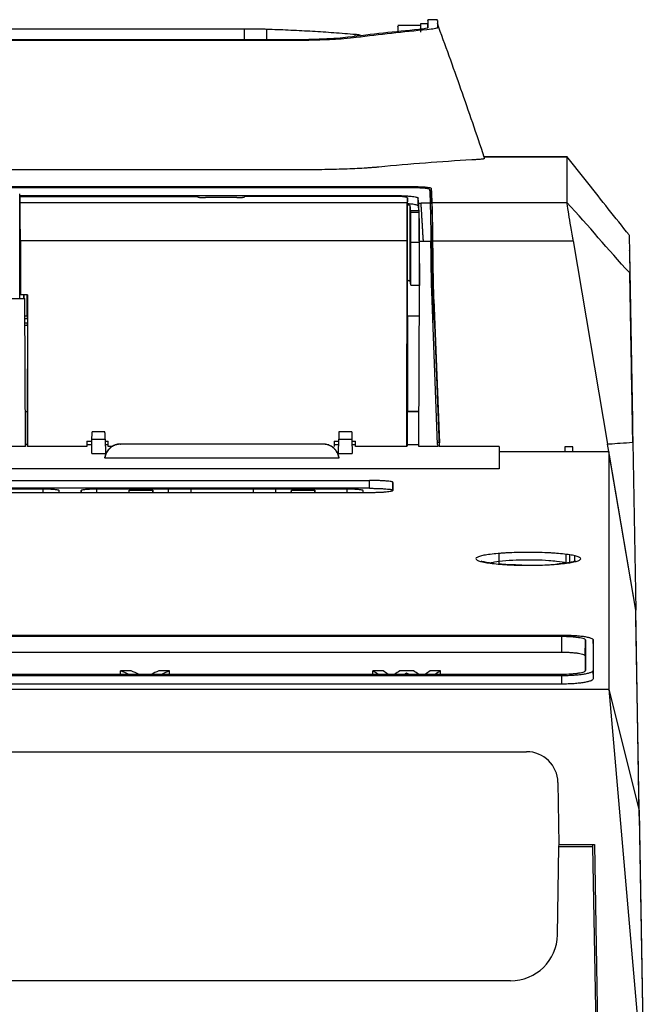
# Model space of a CAD drawing. Header units: millimetres. Extents: x 82 to 1002, y -172 to 1064.
# Tile 24 of 159: x 663 to 703, y 138 to 200. Entities that reach past the tile are written whole.
import ezdxf

# ---------------------------------------------------------------- set-up
doc = ezdxf.new("R2010")
doc.units = ezdxf.units.MM

msp = doc.modelspace()

# ---------------------------------------------------------------- linework, layer by layer
at = {"color": 7, "linetype": 'Continuous', "lineweight": 25}
for p, q in [((688.573, 200.144), (688.572, 200.038)), ((689.045, 200.143), (688.573, 200.143)), ((689.05, 200.417), (689.044, 200.117)), ((689.649, 200.416), (689.049, 200.416)), ((654.125, 199.835), (677.322, 199.835)), ((677.322, 199.128), (677.322, 199.835)), ((678.754, 199.128), (678.754, 199.819)), ((684.388, 199.345), (684.388, 199.491)), ((687.124, 199.833), (687.121, 199.657)), ((688.573, 200.044), (687.124, 200.044)), ((680.175, 199.128), (651.224, 199.128)), ((684.724, 199.427), (684.724, 199.427)), ((684.724, 199.385), (684.724, 199.427)), ((697.92, 191.665), (692.649, 191.665)), ((692.649, 191.66), (697.92, 191.66)), ((692.649, 191.626), (692.649, 191.541)), ((697.92, 191.66), (697.92, 191.636)), ((680.721, 190.819), (650.675, 190.819)), ((688.148, 189.67), (608.668, 189.67)), ((608.678, 189.755), (688.16, 189.755)), ((689.244, 189.584), (689.243, 189.333)), ((689.248, 189.326), (689.248, 189.578)), ((662.978, 189.18), (662.968, 189.294)), ((662.968, 182.617), (662.968, 189.294)), ((662.978, 189.18), (686.919, 189.18)), ((662.982, 189.127), (662.982, 188.624)), ((662.982, 189.127), (674.34, 189.127)), ((676.838, 189.047), (674.843, 189.047)), ((686.841, 189.127), (677.34, 189.127)), ((687.741, 183.11), (687.741, 189.031)), ((688.419, 188.519), (688.419, 189.022)), ((689.157, 189.142), (689.257, 189.142)), ((689.257, 188.645), (689.257, 189.142)), ((662.982, 188.677), (662.978, 188.677)), ((662.982, 188.624), (662.978, 188.677)), ((662.982, 188.624), (662.982, 182.872)), ((687.728, 188.715), (662.999, 188.715)), ((687.902, 183.721), (687.917, 188.519)), ((688.464, 188.107), (687.944, 188.107)), ((688.459, 188.704), (688.606, 188.704)), ((689.19, 188.704), (688.606, 188.704)), ((689.301, 188.731), (697.92, 188.731)), ((689.301, 188.731), (689.301, 188.731)), ((689.301, 188.731), (689.301, 188.694)), ((689.304, 188.607), (689.304, 188.556)), ((663.01, 186.284), (663.013, 182.847)), ((687.717, 186.284), (663.01, 186.284)), ((687.707, 173.149), (687.717, 186.284)), ((688.495, 186.273), (688.502, 183.44)), ((688.495, 186.273), (688.758, 186.273)), ((688.758, 186.273), (689.238, 186.273)), ((689.338, 186.273), (689.345, 186.273)), ((689.348, 186.314), (689.348, 185.922)), ((689.349, 186.286), (698.333, 186.286)), ((698.333, 186.286), (700.525, 173.306)), ((687.949, 183.465), (687.953, 186.182)), ((688.488, 186.182), (687.953, 186.182)), ((688.488, 186.182), (688.495, 183.465)), ((689.315, 182.459), (689.298, 185.999)), ((701.919, 185.653), (701.918, 185.671)), ((701.92, 185.554), (702.108, 174.812)), ((687.949, 183.465), (687.902, 183.721)), ((687.732, 183.085), (687.741, 183.11)), ((687.732, 181.689), (687.732, 183.085)), ((687.949, 183.465), (688.495, 183.465)), ((688.472, 173.142), (688.505, 183.44)), ((688.503, 183.44), (688.495, 183.465)), ((689.39, 183.171), (689.395, 183.058)), ((689.786, 173.142), (689.401, 183.182)), ((689.401, 183.182), (689.401, 182.534)), ((663.302, 182.587), (649.794, 182.587)), ((662.982, 182.612), (662.968, 182.617)), ((662.982, 182.872), (663.013, 182.847)), ((662.982, 182.612), (662.982, 182.872)), ((662.982, 182.612), (663.227, 182.612)), ((663.463, 182.847), (663.013, 182.847)), ((663.226, 182.847), (663.227, 182.598)), ((663.227, 182.612), (663.226, 182.847)), ((663.227, 182.598), (663.227, 182.612)), ((663.227, 182.598), (663.275, 182.598)), ((663.275, 182.598), (663.303, 182.587)), ((663.335, 173.142), (663.303, 182.587)), ((663.449, 181.492), (663.449, 182.847)), ((663.463, 182.847), (663.47, 173.149)), ((689.667, 173.284), (689.292, 183.057)), ((689.415, 182.534), (689.401, 182.534)), ((689.415, 182.534), (689.776, 173.377)), ((689.415, 182.534), (689.766, 173.377)), ((663.307, 181.492), (663.449, 181.492)), ((663.449, 181.492), (663.458, 181.486)), ((663.458, 181.335), (663.458, 181.035)), ((687.745, 181.621), (687.732, 181.689)), ((687.732, 181.499), (687.732, 175.379)), ((687.732, 181.499), (688.499, 181.499)), ((687.745, 181.499), (687.745, 181.621)), ((663.457, 180.886), (663.309, 180.886)), ((663.457, 180.886), (663.456, 175.368)), ((663.457, 180.886), (663.457, 180.886)), ((663.456, 175.368), (663.328, 175.368)), ((663.458, 175.367), (663.328, 175.367)), ((663.458, 175.367), (663.456, 175.368)), ((663.462, 173.286), (663.458, 175.367)), ((687.718, 175.368), (687.714, 173.271)), ((687.732, 175.379), (687.718, 175.368)), ((688.479, 175.368), (687.718, 175.368)), ((688.479, 175.379), (687.732, 175.379)), ((702.108, 174.812), (702.116, 174.369)), ((668.416, 174.075), (667.592, 174.075)), ((684.178, 174.075), (683.354, 174.075)), ((663.335, 173.142), (621.026, 173.142)), ((663.335, 173.286), (663.462, 173.286)), ((667.267, 173.149), (663.47, 173.149)), ((667.267, 173.477), (667.581, 173.477)), ((667.267, 173.477), (667.267, 173.149)), ((667.267, 173.477), (667.267, 173.284)), ((667.267, 173.284), (667.267, 173.149)), ((667.267, 173.284), (667.578, 173.283)), ((667.568, 172.703), (667.584, 173.612)), ((667.584, 173.612), (668.424, 173.612)), ((668.424, 173.612), (668.44, 172.703)), ((668.426, 173.477), (668.626, 173.477)), ((668.43, 173.283), (668.625, 173.283)), ((668.625, 173.149), (668.626, 173.477)), ((668.625, 173.283), (668.625, 173.477)), ((668.625, 173.149), (668.625, 173.283)), ((668.897, 173.149), (668.625, 173.149)), ((669.393, 173.3), (669.402, 173.294)), ((682.376, 173.3), (669.393, 173.3)), ((669.402, 173.291), (669.402, 173.294)), ((682.367, 173.291), (669.402, 173.291)), ((682.376, 173.3), (682.367, 173.294)), ((682.367, 173.291), (682.367, 173.294)), ((683.055, 173.477), (683.344, 173.477)), ((683.055, 173.477), (683.056, 173.149)), ((683.055, 173.477), (683.056, 173.274)), ((683.056, 173.274), (683.056, 173.149)), ((683.056, 173.274), (683.34, 173.274)), ((683.33, 172.703), (683.346, 173.612)), ((683.346, 173.612), (684.187, 173.612)), ((684.187, 173.612), (684.202, 172.703)), ((684.189, 173.477), (684.414, 173.477)), ((684.192, 173.273), (684.413, 173.273)), ((684.413, 173.149), (684.414, 173.477)), ((684.413, 173.273), (684.414, 173.477)), ((684.413, 173.149), (684.413, 173.273)), ((687.707, 173.149), (684.413, 173.149)), ((687.714, 173.271), (688.473, 173.27)), ((689.673, 173.142), (688.472, 173.142)), ((689.766, 173.377), (689.662, 173.411)), ((689.667, 173.284), (689.673, 173.142)), ((689.766, 173.377), (689.776, 173.377)), ((693.603, 173.142), (689.786, 173.142)), ((693.603, 173.142), (693.603, 171.718)), ((698.309, 173.128), (697.783, 173.128)), ((700.646, 172.59), (700.526, 173.306)), ((702.132, 173.419), (702.32, 162.686)), ((667.568, 172.703), (668.44, 172.703)), ((683.36, 172.395), (668.409, 172.395)), ((683.33, 172.703), (684.202, 172.703)), ((697.684, 172.814), (693.603, 172.814)), ((697.684, 172.814), (697.684, 172.812)), ((700.608, 172.812), (697.684, 172.812)), ((702.319, 162.684), (700.608, 172.812)), ((702.32, 162.686), (700.646, 172.59)), ((693.603, 171.718), (620.52, 171.718)), ((623.809, 170.978), (685.309, 170.978)), ((685.309, 170.476), (685.309, 170.978)), ((686.801, 170.353), (686.809, 170.855)), ((685.309, 170.476), (623.809, 170.476)), ((623.809, 170.213), (685.309, 170.213)), ((665.485, 170.213), (665.485, 170.333)), ((669.965, 170.213), (669.967, 170.353)), ((669.967, 170.213), (669.967, 170.353)), ((669.967, 170.353), (671.467, 170.353)), ((671.467, 170.353), (671.467, 170.213)), ((671.47, 170.213), (671.467, 170.353)), ((672.468, 170.213), (672.468, 170.417)), ((677.895, 170.415), (673.895, 170.415)), ((673.895, 170.415), (673.895, 170.213)), ((677.895, 170.213), (677.895, 170.415)), ((679.322, 170.213), (679.322, 170.417)), ((680.32, 170.213), (680.322, 170.353)), ((680.322, 170.213), (680.322, 170.353)), ((680.322, 170.353), (681.822, 170.353)), ((681.822, 170.353), (681.822, 170.213)), ((681.824, 170.213), (681.822, 170.353)), ((684.903, 170.213), (684.903, 170.333)), ((693.603, 165.63), (693.603, 166.31)), ((697.85, 166.253), (697.85, 165.696)), ((698.081, 166.221), (698.081, 165.73)), ((698.408, 166.144), (698.408, 165.835)), ((702.549, 149.527), (702.32, 162.686)), ((543.809, 161.1), (697.608, 161.1)), ((543.809, 161.022), (697.608, 161.022)), ((697.608, 160.007), (697.608, 161.022)), ((699.091, 159.774), (699.108, 160.786)), ((699.617, 160.278), (699.608, 160.79)), ((699.617, 160.28), (699.608, 160.786)), ((543.809, 160.007), (697.608, 160.007)), ((699.091, 159.774), (699.091, 158.816)), ((697.608, 158.581), (543.809, 158.581)), ((670.096, 158.814), (669.418, 158.814)), ((669.418, 158.581), (669.418, 158.814)), ((672.543, 158.814), (671.861, 158.814)), ((672.543, 158.581), (672.543, 158.814)), ((686.184, 158.814), (685.526, 158.814)), ((685.526, 158.581), (685.526, 158.814)), ((688.128, 158.814), (687.252, 158.814)), ((687.687, 158.581), (687.687, 158.674)), ((689.849, 158.814), (689.19, 158.814)), ((689.849, 158.581), (689.849, 158.814)), ((699.617, 158.327), (699.608, 158.833)), ((697.608, 158.496), (543.809, 158.496)), ((543.809, 157.987), (697.608, 157.987)), ((697.608, 157.987), (697.608, 158.496)), ((540.809, 157.648), (700.608, 157.648)), ((700.608, 157.648), (702.851, 131.747)), ((700.608, 157.648), (702.542, 149.869)), ((546.067, 153.648), (695.35, 153.648)), ((697.35, 151.682), (697.419, 147.721)), ((702.542, 149.869), (702.858, 131.756)), ((702.549, 149.527), (702.868, 131.256)), ((697.321, 141.954), (697.419, 147.58)), ((697.419, 147.721), (699.678, 147.721)), ((697.419, 147.58), (697.422, 147.721)), ((697.419, 147.58), (699.583, 147.58)), ((699.583, 147.58), (699.58, 147.721)), ((699.859, 131.756), (699.583, 147.58)), ((699.678, 147.721), (699.957, 131.747)), ((694.322, 139.006), (547.096, 139.006))]:
    msp.add_line(p, q, dxfattribs=at)
at = {"color": 8, "linetype": 'Continuous', "lineweight": 25}
for p, q in [((689.338, 186.301), (689.338, 181.879)), ((689.39, 180.507), (689.39, 183.171)), ((663.307, 181.486), (663.458, 181.486)), ((663.307, 181.335), (663.458, 181.335)), ((663.458, 181.035), (663.308, 181.035)), ((663.457, 180.886), (663.309, 180.886)), ((697.783, 173.128), (697.783, 172.812)), ((698.309, 172.812), (698.309, 173.128)), ((664.476, 170.213), (664.476, 170.416)), ((665.483, 170.213), (665.485, 170.333)), ((666.888, 170.213), (666.886, 170.333)), ((667.895, 170.213), (667.895, 170.416)), ((683.895, 170.213), (683.895, 170.416)), ((684.901, 170.213), (684.903, 170.333))]:
    msp.add_line(p, q, dxfattribs=at)
at = {"color": 7, "linetype": 'Continuous', "lineweight": 25, "flags": 128}
for points in [[(662.978, 189.18), (662.978, 188.898), (662.978, 188.677)], [(688.458, 188.208), (688.168, 188.208), (687.941, 188.208)], [(664.476, 170.416), (663.305, 170.416), (662.135, 170.417), (659.903, 170.417)], [(672.468, 170.417), (671.326, 170.417), (670.156, 170.417), (667.895, 170.416)], [(673.895, 170.415), (673.513, 170.416), (672.985, 170.416), (672.468, 170.417)], [(679.322, 170.417), (678.752, 170.416), (678.224, 170.416), (677.895, 170.415)], [(683.895, 170.416), (682.724, 170.416), (681.553, 170.417), (679.322, 170.417)]]:
    msp.add_lwpolyline(points, dxfattribs=at)
at = {"color": 7, "linetype": 'Continuous', "lineweight": 25}
msp.add_arc((694.322, 142.006), 3, 270, 359, dxfattribs=at)
for centre, major_axis, ratio, start_param, end_param in [((663.458, 181.336), (0, 0.15), 0.004363, 4.708898, 6.279695), ((663.457, 181.036), (0, 0.15), 0.004363, 3.146828, 4.708898), ((663.25, -475.045), (0.015, 649.9), 0.004363, 6.210717, 6.213684), ((687.927, -475.045), (-0.015, 649.9), 0.004363, 0.069839, 0.072468), ((679.792, -475.045), (0, 649.9), 0.21192, 6.210561, 6.211395), ((597.542, -1025.085), (-0.407, 1199.9), 0.369792, 6.118376, 6.119565), ((600.874, -1025.085), (-0.387, 1199.9), 0.356142, 6.118386, 6.119576), ((740.822, -1025.085), (0.385, 1199.9), 0.354795, 0.163608, 0.164798), ((744.146, -1025.085), (0.405, 1199.9), 0.368389, 0.163619, 0.164808), ((638.997, -1025.085), (-0.241, 1199.9), 0.239383, 6.118453, 6.119643), ((642.198, -1025.085), (-0.226, 1199.9), 0.226305, 6.118458, 6.119648), ((733.789, -1025.085), (0.241, 1199.9), 0.239428, 0.163543, 0.164732), ((734.398, -1025.085), (0.241, 1199.9), 0.239282, 0.164254, 0.164732), ((642.18, -1025.085), (-0.234, 1199.9), 0.233119, 6.118456, 6.118934), ((642.811, -1025.085), (-0.234, 1199.9), 0.233152, 6.118456, 6.119645), ((732.333, -1025.085), (0.222, 1199.9), 0.221967, 0.163536, 0.164725), ((735.521, -1025.085), (0.236, 1199.9), 0.234976, 0.163541, 0.16473), ((695.35, 151.648), (0, 2), 0.999987, 4.729842, 6.283185)]:
    msp.add_ellipse(centre, major_axis=major_axis, ratio=ratio, start_param=start_param, end_param=end_param, dxfattribs=at)
for points, knots in [([(688.572, 200.023), (688.572, 200.03), (688.572, 200.073), (688.572, 199.991), (688.572, 199.836), (688.572, 199.804)], [0, 0, 0, 0, 0.128337, 0.823606, 1, 1, 1, 1]), ([(688.573, 200.121), (688.573, 200.128), (688.573, 200.172), (688.573, 200.022), (688.573, 199.761), (688.573, 199.631)], [0, 0, 0, 0, 0.088805, 0.544388, 1, 1, 1, 1]), ([(689.044, 199.899), (689.044, 199.947), (689.044, 200.124), (689.045, 200.119), (689.045, 200.115)], [0, 0, 0, 0, 0.26637, 1, 1, 1, 1]), ([(689.049, 200.353), (689.049, 200.37), (689.049, 200.425), (689.049, 200.119), (689.049, 199.903)], [0, 0, 0, 0, 0.295037, 1, 1, 1, 1]), ([(689.649, 200.353), (689.649, 200.37), (689.649, 200.425), (689.649, 200.119), (689.649, 199.903)], [0, 0, 0, 0, 0.295037, 1, 1, 1, 1]), ([(692.649, 191.643), (692.155, 193.095), (691.177, 195.963), (690.154, 198.791), (689.649, 200.187)], [0, 0, 0, 0, 0.506293, 1, 1, 1, 1]), ([(677.322, 199.835), (677.362, 199.835), (677.439, 199.835), (677.55, 199.835), (677.653, 199.834), (677.787, 199.834), (677.956, 199.833), (678.151, 199.831), (678.333, 199.829), (678.493, 199.826), (678.634, 199.823), (678.713, 199.82), (678.754, 199.819)], [0, 0, 0, 0, 0.068781, 0.133163, 0.193297, 0.249372, 0.372366, 0.499609, 0.62634, 0.749708, 0.869355, 1, 1, 1, 1]), ([(678.754, 199.819), (679.211, 199.804), (679.669, 199.787), (680.584, 199.746), (681.042, 199.723), (681.957, 199.67), (682.414, 199.641), (683.329, 199.576), (683.787, 199.54), (684.245, 199.503)], [0, 0, 0, 0, 0.25, 0.25, 0.5, 0.5, 0.75, 0.75, 1, 1, 1, 1]), ([(684.388, 199.491), (684.407, 199.489), (684.444, 199.486), (684.494, 199.48), (684.539, 199.475), (684.578, 199.47), (684.611, 199.465), (684.65, 199.459), (684.687, 199.45), (684.716, 199.439), (684.721, 199.431), (684.724, 199.427)], [0, 0, 0, 0, 0.091663, 0.180152, 0.265389, 0.34734, 0.425938, 0.501167, 0.660805, 0.826926, 1, 1, 1, 1]), ([(688.985, 199.774), (687.475, 199.63), (685.965, 199.462), (684.454, 199.27), (684.454, 199.27), (684.454, 199.27)], [0.62868786, 0.62868786, 0.62868786, 0.62868786, 0.68881409, 0.68881409, 0.68881422, 0.68881422, 0.68881422, 0.68881422]), ([(687.124, 199.98), (687.124, 200.001), (687.124, 200.067), (687.125, 199.825), (687.125, 199.657)], [0, 0, 0, 0, 0.310245, 1, 1, 1, 1]), ([(689.049, 199.903), (689.049, 199.884), (688.997, 199.865), (688.799, 199.827), (688.656, 199.808), (688.465, 199.79)], [0, 0, 0, 0, 0.5, 0.5, 1, 1, 1, 1]), ([(689.649, 199.903), (689.649, 199.88), (689.582, 199.856), (689.341, 199.813), (689.184, 199.793), (688.985, 199.774)], [0.68881422, 0.68881422, 0.68881422, 0.68881422, 0.69816023, 0.69816023, 0.70609252, 0.70609252, 0.70609252, 0.70609252]), ([(680.175, 199.081), (679.916, 199.081), (679.657, 199.081), (670.492, 199.081), (661.586, 199.081), (652.193, 199.081), (651.706, 199.081), (651.218, 199.081)], [0.4029091, 0.4029091, 0.4029091, 0.4029091, 0.4080437, 0.4080437, 0.5844696, 0.5844696, 0.5941274, 0.5941274, 0.5941274, 0.5941274]), ([(683.939, 199.292), (683.742, 199.268), (683.516, 199.246), (683.117, 199.216), (682.972, 199.206), (682.67, 199.188), (682.513, 199.18), (682.186, 199.166), (682.016, 199.16), (681.665, 199.148), (681.482, 199.144), (680.933, 199.132), (680.559, 199.128), (680.175, 199.128)], [0, 0, 0, 0, 0.25, 0.25, 0.375, 0.375, 0.5, 0.5, 0.625, 0.625, 0.75, 0.75, 1, 1, 1, 1]), ([(684.454, 199.27), (684.237, 199.242), (683.976, 199.217), (683.236, 199.16), (682.14, 199.103), (680.857, 199.081), (680.175, 199.081)], [0.59412739, 0.59412739, 0.59412739, 0.59412739, 0.60276741, 0.60276741, 0.61517386, 0.62868786, 0.62868786, 0.62868786, 0.62868786]), ([(692.649, 191.541), (692.649, 191.539), (692.648, 191.537), (692.642, 191.533), (692.632, 191.529), (692.617, 191.525), (692.59, 191.519), (692.539, 191.51), (692.45, 191.5), (692.337, 191.489), (692.213, 191.479), (692.09, 191.471), (691.974, 191.463), (691.888, 191.459), (691.846, 191.456)], [0, 0, 0, 0, 0.049985, 0.09992, 0.149838, 0.199773, 0.24976, 0.373999, 0.49824, 0.623621, 0.749002, 0.832695, 0.916308, 1, 1, 1, 1]), ([(701.901, 186.665), (701.457, 187.215), (700.58, 188.301), (699.258, 190.009), (698.367, 191.117), (697.92, 191.672)], [0, 0, 0, 0, 0.3386953, 0.6684112, 1, 1, 1, 1]), ([(685.917, 191), (685.888, 190.998), (685.829, 190.992), (685.735, 190.983), (685.637, 190.975), (685.535, 190.967), (685.429, 190.959), (685.319, 190.951), (685.205, 190.943), (685.087, 190.935), (684.824, 190.919), (684.385, 190.896), (683.729, 190.869), (683.022, 190.847), (682.424, 190.834), (681.966, 190.827), (681.658, 190.823), (681.347, 190.82), (681.035, 190.819), (680.826, 190.819), (680.721, 190.819)], [0, 0, 0, 0, 0.0278906, 0.0556979, 0.0834451, 0.1111557, 0.1388533, 0.1665615, 0.194304, 0.2221042, 0.2499855, 0.3751616, 0.5003058, 0.6254747, 0.7506165, 0.800634, 0.8504437, 0.9001829, 0.9499893, 1, 1, 1, 1]), ([(688.606, 189.66), (688.585, 189.661), (688.545, 189.663), (688.481, 189.665), (688.417, 189.667), (688.351, 189.668), (688.284, 189.669), (688.216, 189.67), (688.171, 189.67), (688.148, 189.67)], [0, 0, 0, 0, 0.144611, 0.287514, 0.429374, 0.570871, 0.71269, 0.855511, 1, 1, 1, 1]), ([(689.148, 189.577), (689.147, 189.58), (689.146, 189.584), (689.139, 189.59), (689.128, 189.596), (689.113, 189.602), (689.085, 189.61), (689.038, 189.621), (688.965, 189.631), (688.885, 189.64), (688.801, 189.648), (688.709, 189.655), (688.64, 189.658), (688.606, 189.66)], [0, 0, 0, 0, 0.060917, 0.121464, 0.181905, 0.242506, 0.303529, 0.437148, 0.571203, 0.679188, 0.785648, 0.892084, 1, 1, 1, 1]), ([(688.665, 189.743), (688.75, 189.738), (688.834, 189.733), (688.981, 189.721), (689.045, 189.713), (689.147, 189.696), (689.185, 189.687), (689.24, 189.668), (689.255, 189.658), (689.259, 189.648)], [0, 0, 0, 0, 0.25, 0.25, 0.5, 0.5, 0.75, 0.75, 1, 1, 1, 1]), ([(689.244, 189.584), (689.245, 189.583), (689.246, 189.581), (689.247, 189.579), (689.248, 189.578)], [0, 0, 0, 0, 0.498554, 1, 1, 1, 1]), ([(674.343, 189.1), (674.343, 189.099), (674.344, 189.095), (674.352, 189.09), (674.363, 189.086), (674.378, 189.081), (674.394, 189.077), (674.412, 189.074), (674.431, 189.071), (674.451, 189.068), (674.47, 189.065), (674.507, 189.061), (674.566, 189.056), (674.655, 189.051), (674.748, 189.048), (674.811, 189.048), (674.843, 189.047)], [0, 0, 0, 0, 0.064595, 0.12595, 0.184063, 0.238935, 0.290566, 0.338955, 0.384104, 0.426011, 0.464679, 0.500106, 0.630491, 0.757236, 0.88039, 1, 1, 1, 1]), ([(676.838, 189.047), (676.854, 189.047), (676.885, 189.048), (676.932, 189.048), (676.978, 189.05), (677.024, 189.051), (677.069, 189.053), (677.112, 189.056), (677.153, 189.059), (677.193, 189.063), (677.232, 189.068), (677.271, 189.074), (677.305, 189.082), (677.332, 189.09), (677.336, 189.097), (677.338, 189.1)], [0, 0, 0, 0, 0.0593626, 0.119607, 0.18074, 0.242768, 0.3056972, 0.3695335, 0.4342827, 0.4999501, 0.5740478, 0.6611067, 0.7611233, 0.8740907, 1, 1, 1, 1]), ([(687.741, 189.031), (687.74, 189.033), (687.74, 189.038), (687.731, 189.046), (687.718, 189.053), (687.699, 189.061), (687.663, 189.071), (687.596, 189.085), (687.484, 189.1), (687.369, 189.11), (687.268, 189.116), (687.179, 189.121), (687.076, 189.124), (686.96, 189.127), (686.881, 189.127), (686.841, 189.127)], [0, 0, 0, 0, 0.050336, 0.100212, 0.149936, 0.199818, 0.250165, 0.374956, 0.499773, 0.624558, 0.687099, 0.749377, 0.833154, 0.916196, 1, 1, 1, 1]), ([(686.919, 189.18), (686.943, 189.18), (686.989, 189.18), (687.06, 189.179), (687.13, 189.178), (687.224, 189.177), (687.34, 189.174), (687.525, 189.167), (687.746, 189.155), (687.975, 189.136), (688.166, 189.112), (688.28, 189.089), (688.346, 189.071), (688.384, 189.056), (688.412, 189.04), (688.417, 189.028), (688.419, 189.022)], [0, 0, 0, 0, 0.029858, 0.059768, 0.089799, 0.120019, 0.181509, 0.24315, 0.369047, 0.497909, 0.617444, 0.749094, 0.80313, 0.85731, 0.928967, 1, 1, 1, 1]), ([(689.148, 189.358), (689.175, 189.354), (689.222, 189.346), (689.237, 189.337), (689.243, 189.333)], [0, 0, 0, 0, 0.570682, 1, 1, 1, 1]), ([(663.01, 186.284), (663.01, 186.576), (663.009, 186.874), (663.008, 187.439), (663.007, 187.704), (663.005, 188.153), (663.004, 188.336), (663.001, 188.6), (663, 188.681), (662.999, 188.715)], [0, 0, 0, 0, 0.25, 0.25, 0.5, 0.5, 0.75, 0.75, 1, 1, 1, 1]), ([(687.717, 186.284), (687.717, 186.576), (687.718, 186.874), (687.719, 187.439), (687.72, 187.704), (687.722, 188.153), (687.723, 188.336), (687.726, 188.6), (687.727, 188.681), (687.728, 188.715)], [0, 0, 0, 0, 0.25, 0.25, 0.5, 0.5, 0.75, 0.75, 1, 1, 1, 1]), ([(688.419, 188.519), (688.394, 188.54), (688.344, 188.582), (688.055, 188.627), (687.819, 188.645), (687.741, 188.651)], [0, 0, 0, 0, 0.4009399, 0.8000334, 1, 1, 1, 1]), ([(687.917, 188.519), (687.907, 188.533), (687.893, 188.554), (687.777, 188.57), (687.741, 188.575)], [0, 0, 0, 0, 0.689477, 1, 1, 1, 1]), ([(687.944, 188.107), (687.944, 188.116), (687.944, 188.135), (687.943, 188.159), (687.942, 188.179), (687.941, 188.195), (687.941, 188.204), (687.941, 188.208)], [0, 0, 0, 0, 0.2002989, 0.4001503, 0.5998521, 0.7997027, 1, 1, 1, 1]), ([(687.953, 186.182), (687.953, 186.219), (687.953, 186.294), (687.953, 186.405), (687.953, 186.513), (687.953, 186.619), (687.953, 186.722), (687.953, 186.823), (687.953, 186.922), (687.953, 187.019), (687.953, 187.113), (687.953, 187.205), (687.952, 187.295), (687.952, 187.41), (687.951, 187.546), (687.95, 187.693), (687.949, 187.823), (687.948, 187.936), (687.946, 188.033), (687.945, 188.082), (687.944, 188.107)], [0, 0, 0, 0, 0.0426466, 0.0848354, 0.1266474, 0.1681659, 0.209476, 0.250664, 0.2918169, 0.3330222, 0.3743667, 0.4159366, 0.4578166, 0.5000896, 0.5841396, 0.6669772, 0.7492875, 0.8317689, 0.9151154, 1, 1, 1, 1]), ([(688.458, 188.208), (688.458, 188.204), (688.459, 188.195), (688.46, 188.179), (688.462, 188.159), (688.463, 188.135), (688.464, 188.116), (688.464, 188.107)], [0, 0, 0, 0, 0.2002973, 0.4001479, 0.5998497, 0.7997012, 1, 1, 1, 1]), ([(688.495, 186.273), (688.495, 186.313), (688.494, 186.392), (688.494, 186.509), (688.494, 186.624), (688.493, 186.738), (688.492, 186.85), (688.492, 186.961), (688.491, 187.07), (688.489, 187.292), (688.487, 187.611), (688.482, 187.957), (688.477, 188.227), (688.473, 188.396), (688.47, 188.506), (688.467, 188.576), (688.464, 188.633), (688.461, 188.677), (688.46, 188.695), (688.459, 188.704)], [0, 0, 0, 0, 0.031747, 0.063344, 0.094843, 0.126294, 0.15775, 0.189261, 0.220879, 0.252655, 0.386889, 0.521277, 0.627313, 0.733498, 0.787026, 0.840193, 0.893246, 0.946433, 1, 1, 1, 1]), ([(688.464, 188.107), (688.465, 188.096), (688.466, 188.073), (688.467, 188.033), (688.469, 187.99), (688.47, 187.943), (688.471, 187.892), (688.472, 187.836), (688.475, 187.732), (688.478, 187.563), (688.481, 187.313), (688.483, 187.042), (688.485, 186.791), (688.487, 186.568), (688.487, 186.377), (688.488, 186.247), (688.488, 186.182)], [0, 0, 0, 0, 0.040249, 0.080258, 0.120097, 0.159841, 0.199563, 0.239336, 0.279235, 0.408795, 0.538379, 0.658339, 0.778475, 0.852163, 0.92585, 1, 1, 1, 1]), ([(688.758, 186.273), (688.755, 186.313), (688.75, 186.393), (688.742, 186.513), (688.734, 186.635), (688.726, 186.758), (688.718, 186.883), (688.711, 187.009), (688.703, 187.135), (688.696, 187.26), (688.689, 187.385), (688.681, 187.509), (688.674, 187.63), (688.667, 187.749), (688.661, 187.865), (688.652, 188.013), (688.641, 188.178), (688.63, 188.34), (688.622, 188.467), (688.615, 188.562), (688.61, 188.631), (688.607, 188.678), (688.606, 188.696), (688.606, 188.704)], [0, 0, 0, 0, 0.031624, 0.064126, 0.097508, 0.131769, 0.166909, 0.202929, 0.239829, 0.277609, 0.316268, 0.355808, 0.396228, 0.437528, 0.479709, 0.52277, 0.608336, 0.688105, 0.762076, 0.830249, 0.892626, 0.949209, 1, 1, 1, 1]), ([(689.19, 188.704), (689.19, 188.699), (689.19, 188.69), (689.191, 188.67), (689.192, 188.646), (689.192, 188.617), (689.193, 188.595), (689.193, 188.583)], [0, 0, 0, 0, 0.200298, 0.400149, 0.599851, 0.799702, 1, 1, 1, 1]), ([(689.193, 188.583), (689.193, 188.57), (689.194, 188.544), (689.195, 188.498), (689.196, 188.448), (689.197, 188.394), (689.198, 188.335), (689.2, 188.272), (689.201, 188.205), (689.203, 188.133), (689.205, 188.057), (689.207, 187.976), (689.209, 187.891), (689.211, 187.802), (689.214, 187.683), (689.217, 187.531), (689.221, 187.343), (689.225, 187.146), (689.229, 186.94), (689.232, 186.726), (689.235, 186.503), (689.237, 186.35), (689.238, 186.273)], [0, 0, 0, 0, 0.039515, 0.07864, 0.117434, 0.155959, 0.194281, 0.232464, 0.270577, 0.308688, 0.346865, 0.385179, 0.423707, 0.462523, 0.501699, 0.573152, 0.643901, 0.71433, 0.784714, 0.855462, 0.927071, 1, 1, 1, 1]), ([(689.293, 188.584), (689.293, 188.571), (689.294, 188.547), (689.295, 188.506), (689.296, 188.463), (689.296, 188.42), (689.297, 188.375), (689.298, 188.331), (689.299, 188.287), (689.302, 188.195), (689.306, 188.021), (689.313, 187.722), (689.32, 187.365), (689.327, 187.01), (689.332, 186.711), (689.335, 186.481), (689.337, 186.352), (689.338, 186.301)], [0, 0, 0, 0, 0.037238, 0.072754, 0.10655, 0.138624, 0.168977, 0.197609, 0.224519, 0.249708, 0.359483, 0.499688, 0.650956, 0.776642, 0.876723, 0.95118, 1, 1, 1, 1]), ([(689.304, 188.607), (689.306, 188.525), (689.308, 188.409), (689.313, 188.19), (689.315, 188.108), (689.319, 187.933), (689.321, 187.839), (689.328, 187.54), (689.333, 187.313), (689.339, 186.954), (689.341, 186.831), (689.345, 186.578), (689.347, 186.447), (689.348, 186.314)], [0, 0, 0, 0, 0.25, 0.25, 0.375, 0.375, 0.5, 0.5, 0.75, 0.75, 0.875, 0.875, 1, 1, 1, 1]), ([(689.304, 188.556), (689.306, 188.469), (689.308, 188.35), (689.313, 188.128), (689.314, 188.046), (689.318, 187.87), (689.32, 187.777), (689.325, 187.578), (689.327, 187.473), (689.331, 187.251), (689.333, 187.136), (689.339, 186.782), (689.342, 186.534), (689.345, 186.273)], [0, 0, 0, 0, 0.25, 0.25, 0.375, 0.375, 0.5, 0.5, 0.625, 0.625, 0.75, 0.75, 1, 1, 1, 1]), ([(698.301, 186.473), (698.186, 187.153), (698.088, 187.738), (697.966, 188.458), (697.931, 188.666), (697.92, 188.731)], [0.83605944, 0.83605944, 0.83605944, 0.83605944, 0.85638284, 0.85638284, 0.87200358, 0.87200358, 0.87200358, 0.87200358]), ([(689.289, 187.214), (689.289, 187.21), (689.289, 187.203), (689.29, 187.189), (689.29, 187.183)], [0, 0, 0, 0, 0.563892, 1, 1, 1, 1]), ([(689.298, 185.999), (689.298, 186.026), (689.298, 186.085), (689.298, 186.176), (689.297, 186.273), (689.297, 186.377), (689.296, 186.484), (689.295, 186.594), (689.295, 186.705), (689.294, 186.814), (689.293, 186.879), (689.293, 186.912)], [0, 0, 0, 0, 0.0777, 0.163755, 0.258164, 0.360927, 0.472041, 0.591507, 0.719323, 0.855487, 1, 1, 1, 1]), ([(689.292, 183.057), (689.289, 183.168), (689.28, 183.417), (689.27, 183.831), (689.261, 184.327), (689.252, 184.903), (689.244, 185.561), (689.24, 186.027), (689.238, 186.273)], [0, 0, 0, 0, 0.103578, 0.232386, 0.38643, 0.565712, 0.770235, 1, 1, 1, 1]), ([(689.338, 186.273), (689.341, 185.925), (689.347, 185.288), (689.36, 184.423), (689.372, 183.737), (689.385, 183.34), (689.39, 183.171)], [0, 0, 0, 0, 0.336745, 0.615655, 0.836736, 1, 1, 1, 1]), ([(689.401, 183.182), (689.391, 183.44), (689.385, 183.699), (689.374, 184.216), (689.37, 184.475), (689.359, 185.251), (689.353, 185.769), (689.349, 186.286)], [0, 0, 0, 0, 0.25, 0.25, 0.5, 0.5, 1, 1, 1, 1]), ([(698.333, 186.286), (698.328, 186.318), (698.322, 186.349), (698.312, 186.411), (698.307, 186.442), (698.301, 186.473)], [0, 0, 0, 0, 0.5, 0.5, 1, 1, 1, 1]), ([(701.901, 186.641), (701.902, 186.63), (701.902, 186.605), (701.911, 186.093), (701.925, 185.31), (701.937, 184.601), (701.943, 184.245)], [0, 0, 0, 0, 0.245817, 0.539084, 0.769476, 1, 1, 1, 1]), ([(689.348, 185.922), (689.353, 185.445), (689.358, 184.967), (689.368, 184.251), (689.372, 184.012), (689.382, 183.535), (689.387, 183.296), (689.395, 183.058)], [0, 0, 0, 0, 0.5, 0.5, 0.75, 0.75, 1, 1, 1, 1]), ([(687.902, 183.721), (687.902, 183.722), (687.9, 183.724), (687.893, 183.728), (687.881, 183.731), (687.866, 183.734), (687.845, 183.737), (687.82, 183.74), (687.791, 183.743), (687.756, 183.746), (687.729, 183.747), (687.715, 183.748)], [0, 0, 0, 0, 0.110178, 0.219164, 0.327443, 0.435511, 0.543868, 0.653006, 0.763412, 0.882102, 1, 1, 1, 1]), ([(702.132, 173.419), (702.103, 175.116), (702.063, 177.389), (702.022, 179.75), (702.007, 180.609), (702, 180.999), (701.994, 181.336), (701.99, 181.549), (701.987, 181.724), (701.983, 181.994), (701.977, 182.315), (701.971, 182.67), (701.965, 182.994), (701.958, 183.377), (701.952, 183.765), (701.948, 183.981), (701.947, 184.059), (701.946, 184.081), (701.946, 184.108), (701.945, 184.162), (701.944, 184.212), (701.943, 184.245)], [0, 0, 0, 0, 0.376631, 0.504171, 0.523868, 0.567192, 0.590581, 0.598703, 0.614326, 0.629952, 0.660658, 0.691387, 0.721752, 0.752148, 0.812828, 0.874205, 0.889788, 0.897623, 0.905488, 0.936994, 1, 1, 1, 1]), ([(689.401, 182.534), (689.401, 182.534), (689.401, 182.536), (689.4, 182.538), (689.4, 182.54), (689.4, 182.544), (689.4, 182.546), (689.4, 182.554), (689.399, 182.56), (689.399, 182.576), (689.399, 182.587), (689.398, 182.62), (689.398, 182.642), (689.397, 182.707), (689.397, 182.751), (689.396, 182.882), (689.395, 182.97), (689.395, 183.058)], [0, 0, 0, 0, 0.007813, 0.007813, 0.015625, 0.015625, 0.03125, 0.03125, 0.0625, 0.0625, 0.125, 0.125, 0.25, 0.25, 0.5, 0.5, 1, 1, 1, 1]), ([(702.116, 174.369), (702.117, 174.32), (702.118, 174.257), (702.12, 174.105), (702.122, 174.018), (702.125, 173.822), (702.127, 173.713), (702.131, 173.486), (702.133, 173.365), (702.135, 173.24)], [0, 0, 0, 0, 0.25, 0.25, 0.5, 0.5, 0.75, 0.75, 1, 1, 1, 1]), ([(667.584, 173.612), (667.584, 173.627), (667.585, 173.657), (667.585, 173.701), (667.586, 173.744), (667.587, 173.802), (667.588, 173.872), (667.59, 173.944), (667.591, 174.004), (667.591, 174.045), (667.592, 174.071), (667.592, 174.073), (667.592, 174.075)], [0, 0, 0, 0, 0.060407, 0.120396, 0.180463, 0.241104, 0.370295, 0.500141, 0.6293, 0.759164, 0.879401, 1, 1, 1, 1]), ([(668.424, 173.612), (668.424, 173.629), (668.423, 173.663), (668.422, 173.712), (668.422, 173.758), (668.421, 173.802), (668.42, 173.842), (668.42, 173.88), (668.419, 173.914), (668.418, 173.945), (668.418, 173.972), (668.418, 173.995), (668.417, 174.016), (668.417, 174.033), (668.417, 174.047), (668.416, 174.058), (668.416, 174.066), (668.416, 174.071), (668.416, 174.074), (668.416, 174.075), (668.416, 174.075)], [0, 0, 0, 0, 0.068278, 0.135059, 0.200343, 0.264131, 0.326423, 0.387217, 0.446515, 0.504316, 0.560621, 0.615428, 0.668739, 0.720552, 0.770869, 0.819689, 0.867012, 0.912838, 0.957167, 1, 1, 1, 1]), ([(683.354, 174.075), (683.354, 174.074), (683.354, 174.074), (683.354, 174.066), (683.354, 174.053), (683.354, 174.033), (683.353, 174.006), (683.352, 173.972), (683.352, 173.93), (683.351, 173.88), (683.35, 173.823), (683.349, 173.758), (683.348, 173.687), (683.347, 173.638), (683.346, 173.612)], [0, 0, 0, 0, 0.064821, 0.133008, 0.204562, 0.279483, 0.35777, 0.439423, 0.524441, 0.612824, 0.704572, 0.799685, 0.898161, 1, 1, 1, 1]), ([(684.178, 174.075), (684.178, 174.074), (684.178, 174.074), (684.179, 174.068), (684.179, 174.058), (684.179, 174.039), (684.18, 174.004), (684.181, 173.945), (684.182, 173.872), (684.183, 173.79), (684.185, 173.702), (684.186, 173.642), (684.187, 173.612)], [0, 0, 0, 0, 0.0603978, 0.1203781, 0.1804375, 0.2410709, 0.3702517, 0.5000936, 0.6292563, 0.759131, 0.8793831, 1, 1, 1, 1]), ([(669.393, 173.3), (669.37, 173.299), (669.325, 173.298), (669.257, 173.291), (669.19, 173.28), (669.125, 173.264), (669.062, 173.244), (669, 173.22), (668.941, 173.193), (668.885, 173.162), (668.831, 173.127), (668.779, 173.09), (668.731, 173.05), (668.671, 172.994), (668.604, 172.918), (668.534, 172.816), (668.476, 172.705), (668.431, 172.586), (668.415, 172.502), (668.406, 172.46)], [0, 0, 0, 0, 0.0487298, 0.0970389, 0.1449274, 0.1923955, 0.2394431, 0.2860704, 0.3322775, 0.3780645, 0.4234315, 0.4683785, 0.5129057, 0.5570132, 0.642475, 0.7295039, 0.8181006, 0.9082658, 1, 1, 1, 1]), ([(669.402, 173.294), (669.276, 173.294), (669.156, 173.271), (668.933, 173.186), (668.83, 173.122), (668.649, 172.961), (668.572, 172.864), (668.46, 172.653), (668.424, 172.538), (668.409, 172.416)], [0, 0, 0, 0, 0.25, 0.25, 0.5, 0.5, 0.75, 0.75, 1, 1, 1, 1]), ([(669.402, 173.292), (669.377, 173.292), (669.328, 173.291), (669.256, 173.284), (669.186, 173.272), (669.118, 173.255), (669.052, 173.233), (668.988, 173.206), (668.925, 173.175), (668.865, 173.138), (668.807, 173.097), (668.75, 173.051), (668.667, 172.973), (668.567, 172.853), (668.489, 172.709), (668.445, 172.587), (668.421, 172.492), (668.413, 172.427), (668.409, 172.395)], [0, 0, 0, 0, 0.050302, 0.099497, 0.147822, 0.19553, 0.242884, 0.29015, 0.337598, 0.385494, 0.434098, 0.483657, 0.534405, 0.668224, 0.799686, 0.866377, 0.932917, 1, 1, 1, 1]), ([(683.36, 172.416), (683.345, 172.538), (683.309, 172.653), (683.197, 172.864), (683.12, 172.961), (682.939, 173.122), (682.836, 173.186), (682.613, 173.271), (682.493, 173.294), (682.367, 173.294)], [0, 0, 0, 0, 0.25, 0.25, 0.5, 0.5, 0.75, 0.75, 1, 1, 1, 1]), ([(683.36, 172.395), (683.357, 172.419), (683.351, 172.468), (683.336, 172.54), (683.316, 172.61), (683.276, 172.716), (683.202, 172.853), (683.076, 173.004), (682.925, 173.13), (682.772, 173.213), (682.629, 173.262), (682.499, 173.288), (682.412, 173.291), (682.367, 173.292)], [0, 0, 0, 0, 0.050419, 0.100458, 0.150405, 0.200551, 0.331944, 0.466081, 0.600017, 0.731612, 0.820365, 0.909292, 1, 1, 1, 1]), ([(683.363, 172.46), (683.359, 172.483), (683.35, 172.53), (683.331, 172.599), (683.307, 172.666), (683.279, 172.73), (683.247, 172.792), (683.211, 172.851), (683.172, 172.906), (683.129, 172.958), (683.07, 173.022), (682.99, 173.092), (682.885, 173.164), (682.769, 173.222), (682.644, 173.266), (682.512, 173.294), (682.421, 173.298), (682.376, 173.3)], [0, 0, 0, 0, 0.051182, 0.101881, 0.152096, 0.201827, 0.251074, 0.299838, 0.348119, 0.395916, 0.443231, 0.531821, 0.622092, 0.714045, 0.80768, 0.902998, 1, 1, 1, 1]), ([(700.526, 173.306), (700.562, 173.309), (700.829, 173.328), (701.365, 173.366), (701.864, 173.4), (702.132, 173.419)], [0, 0, 0, 0, 0.067467, 0.499994, 1, 1, 1, 1]), ([(668.409, 172.416), (668.409, 172.415), (668.409, 172.414), (668.409, 172.413), (668.409, 172.411), (668.409, 172.409), (668.409, 172.406), (668.409, 172.403), (668.409, 172.399), (668.409, 172.395), (668.409, 172.395), (668.409, 172.395), (668.409, 172.395)], [0.0020083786, 0.0020083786, 0.0020083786, 0.0020083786, 0.0020858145, 0.0020858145, 0.0020858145, 0.0022409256, 0.0022409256, 0.0022409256, 0.0024909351, 0.0024909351, 0.0024909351, 0.0025105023, 0.0025105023, 0.0025105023, 0.0025105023]), ([(683.36, 172.416), (683.36, 172.415), (683.36, 172.414), (683.36, 172.413), (683.36, 172.411), (683.36, 172.409), (683.36, 172.406), (683.36, 172.403), (683.36, 172.399), (683.36, 172.395), (683.36, 172.395), (683.36, 172.395), (683.36, 172.395)], [0.0020083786, 0.0020083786, 0.0020083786, 0.0020083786, 0.0020858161, 0.0020858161, 0.0020858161, 0.0022409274, 0.0022409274, 0.0022409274, 0.0024909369, 0.0024909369, 0.0024909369, 0.0025105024, 0.0025105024, 0.0025105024, 0.0025105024]), ([(686.809, 170.855), (686.809, 170.863), (686.8, 170.871), (686.762, 170.887), (686.733, 170.895), (686.658, 170.91), (686.612, 170.917), (686.504, 170.93), (686.44, 170.936), (686.302, 170.948), (686.227, 170.953), (686.063, 170.962), (685.976, 170.965), (685.705, 170.975), (685.508, 170.978), (685.309, 170.978)], [0, 0, 0, 0, 0.125, 0.125, 0.25, 0.25, 0.375, 0.375, 0.5, 0.5, 0.625, 0.625, 0.75, 0.75, 1, 1, 1, 1]), ([(665.485, 170.333), (665.485, 170.338), (665.478, 170.344), (665.453, 170.354), (665.434, 170.36), (665.383, 170.37), (665.352, 170.374), (665.279, 170.383), (665.237, 170.388), (665.144, 170.395), (665.093, 170.399), (664.983, 170.405), (664.924, 170.408), (664.742, 170.414), (664.61, 170.416), (664.476, 170.416)], [0, 0, 0, 0, 0.125, 0.125, 0.25, 0.25, 0.375, 0.375, 0.5, 0.5, 0.625, 0.625, 0.75, 0.75, 1, 1, 1, 1]), ([(667.895, 170.416), (667.828, 170.416), (667.762, 170.415), (667.633, 170.413), (667.569, 170.412), (667.447, 170.408), (667.389, 170.405), (667.279, 170.399), (667.227, 170.395), (667.088, 170.384), (667.013, 170.375), (666.913, 170.355), (666.886, 170.344), (666.886, 170.333)], [0, 0, 0, 0, 0.125, 0.125, 0.25, 0.25, 0.375, 0.375, 0.5, 0.5, 0.75, 0.75, 1, 1, 1, 1]), ([(666.886, 170.333), (666.886, 170.295), (666.886, 170.255), (666.886, 170.215), (666.886, 170.213)], [0, 0, 0, 0, 0.956292, 1, 1, 1, 1]), ([(684.903, 170.333), (684.903, 170.338), (684.897, 170.344), (684.871, 170.354), (684.852, 170.36), (684.802, 170.37), (684.771, 170.374), (684.698, 170.383), (684.655, 170.388), (684.562, 170.395), (684.512, 170.399), (684.402, 170.405), (684.343, 170.408), (684.161, 170.414), (684.028, 170.416), (683.895, 170.416)], [0, 0, 0, 0, 0.125, 0.125, 0.25, 0.25, 0.375, 0.375, 0.5, 0.5, 0.625, 0.625, 0.75, 0.75, 1, 1, 1, 1]), ([(685.309, 170.476), (685.408, 170.476), (685.505, 170.475), (685.696, 170.472), (685.791, 170.469), (685.971, 170.463), (686.057, 170.459), (686.219, 170.451), (686.296, 170.446), (686.433, 170.434), (686.495, 170.428), (686.604, 170.415), (686.65, 170.408), (686.724, 170.393), (686.753, 170.385), (686.791, 170.37), (686.801, 170.362), (686.801, 170.353)], [0, 0, 0, 0, 0.125, 0.125, 0.25, 0.25, 0.375, 0.375, 0.5, 0.5, 0.625, 0.625, 0.75, 0.75, 0.875, 0.875, 1, 1, 1, 1]), ([(685.309, 170.213), (685.409, 170.213), (685.506, 170.214), (685.698, 170.217), (685.793, 170.22), (685.975, 170.226), (686.061, 170.231), (686.224, 170.24), (686.301, 170.246), (686.44, 170.258), (686.502, 170.265), (686.611, 170.279), (686.658, 170.287), (686.732, 170.303), (686.761, 170.311), (686.799, 170.328), (686.809, 170.337), (686.809, 170.345)], [0, 0, 0, 0, 0.125, 0.125, 0.25, 0.25, 0.375, 0.375, 0.5, 0.5, 0.625, 0.625, 0.75, 0.75, 0.875, 0.875, 1, 1, 1, 1]), ([(693.03, 165.69), (692.878, 165.71), (692.742, 165.732), (692.51, 165.778), (692.412, 165.802), (692.295, 165.84), (692.26, 165.853), (692.202, 165.879), (692.179, 165.893), (692.123, 165.932), (692.107, 165.959), (692.118, 166.013), (692.145, 166.039), (692.217, 166.078), (692.246, 166.091), (692.314, 166.116), (692.354, 166.129), (692.486, 166.165), (692.593, 166.188), (692.844, 166.232), (692.989, 166.252), (693.305, 166.288), (693.477, 166.305), (693.755, 166.326), (693.852, 166.333), (694.048, 166.344), (694.148, 166.35), (694.454, 166.364), (694.666, 166.371), (695.102, 166.38), (695.321, 166.382), (695.649, 166.381), (695.759, 166.38), (695.978, 166.377), (696.087, 166.375), (696.409, 166.366), (696.616, 166.358), (696.918, 166.342), (697.017, 166.336), (697.209, 166.323), (697.302, 166.315), (697.571, 166.292), (697.739, 166.275), (698.039, 166.237), (698.173, 166.216), (698.407, 166.171), (698.505, 166.147), (698.622, 166.11), (698.656, 166.097), (698.714, 166.071), (698.738, 166.058), (698.794, 166.019), (698.81, 165.992), (698.799, 165.939), (698.772, 165.912), (698.677, 165.859), (698.609, 165.834), (698.476, 165.796), (698.427, 165.784), (698.319, 165.76), (698.261, 165.749), (698.073, 165.716), (697.931, 165.695), (697.612, 165.657), (697.439, 165.64), (697.163, 165.618), (697.068, 165.611), (696.872, 165.599), (696.77, 165.593), (696.462, 165.578), (696.252, 165.571), (695.82, 165.561), (695.597, 165.559), (695.158, 165.561), (694.941, 165.564), (694.618, 165.573), (694.511, 165.577), (694.302, 165.585), (694.098, 165.595), (693.903, 165.608), (693.712, 165.621), (693.618, 165.629), (693.348, 165.653), (693.182, 165.67), (693.03, 165.69)], [0, 0, 0, 0, 0.03125, 0.03125, 0.0625, 0.0625, 0.078125, 0.078125, 0.09375, 0.09375, 0.125, 0.125, 0.15625, 0.15625, 0.171875, 0.171875, 0.1875, 0.1875, 0.21875, 0.21875, 0.25, 0.25, 0.28125, 0.28125, 0.296875, 0.296875, 0.3125, 0.3125, 0.34375, 0.34375, 0.375, 0.375, 0.390625, 0.390625, 0.40625, 0.40625, 0.4375, 0.4375, 0.453125, 0.453125, 0.46875, 0.46875, 0.5, 0.5, 0.53125, 0.53125, 0.5625, 0.5625, 0.578125, 0.578125, 0.59375, 0.59375, 0.625, 0.625, 0.65625, 0.65625, 0.6875, 0.6875, 0.703125, 0.703125, 0.71875, 0.71875, 0.75, 0.75, 0.78125, 0.78125, 0.796875, 0.796875, 0.8125, 0.8125, 0.84375, 0.84375, 0.875, 0.875, 0.90625, 0.90625, 0.921875, 0.921875, 0.9375, 0.953125, 0.953125, 0.96875, 0.96875, 1, 1, 1, 1]), ([(693.062, 165.698), (693.003, 165.705), (692.788, 165.732), (692.581, 165.776), (692.437, 165.826), (692.444, 165.822), (692.445, 165.821)], [0, 0, 0, 0, 0.156375, 0.576109, 0.878972, 1, 1, 1, 1]), ([(695.053, 165.568), (694.87, 165.572), (694.452, 165.58), (693.986, 165.605), (693.719, 165.626), (693.65, 165.632)], [0, 0, 0, 0, 0.367363, 0.835073, 1, 1, 1, 1]), ([(698.478, 165.825), (698.478, 165.825), (698.477, 165.824), (698.369, 165.785), (698.134, 165.735), (697.777, 165.68), (697.457, 165.65), (697.306, 165.637)], [0, 0, 0, 0, 0.0819548, 0.2643563, 0.4958769, 0.761204, 1, 1, 1, 1]), ([(702.542, 149.869), (702.539, 150.002), (702.535, 150.27), (702.528, 150.664), (702.521, 151.053), (702.514, 151.436), (702.508, 151.814), (702.501, 152.187), (702.495, 152.555), (702.489, 152.917), (702.482, 153.273), (702.476, 153.625), (702.47, 153.97), (702.464, 154.311), (702.459, 154.646), (702.453, 154.976), (702.447, 155.3), (702.442, 155.619), (702.436, 155.933), (702.431, 156.241), (702.426, 156.544), (702.421, 156.841), (702.416, 157.133), (702.411, 157.42), (702.406, 157.701), (702.401, 157.977), (702.396, 158.248), (702.392, 158.513), (702.387, 158.772), (702.383, 159.027), (702.378, 159.276), (702.374, 159.519), (702.37, 159.758), (702.366, 159.99), (702.362, 160.218), (702.358, 160.44), (702.355, 160.657), (702.351, 160.868), (702.347, 161.074), (702.344, 161.274), (702.34, 161.47), (702.337, 161.659), (702.334, 161.844), (702.331, 162.023), (702.328, 162.196), (702.325, 162.364), (702.322, 162.528), (702.32, 162.632), (702.32, 162.684)], [0, 0, 0, 0, 0.021777, 0.043553, 0.065327, 0.087099, 0.10887, 0.130638, 0.152406, 0.174171, 0.195935, 0.217697, 0.239457, 0.261216, 0.282973, 0.304728, 0.326482, 0.348233, 0.369984, 0.391732, 0.413479, 0.435224, 0.456967, 0.478709, 0.500449, 0.522187, 0.543924, 0.565659, 0.587392, 0.609123, 0.630853, 0.652581, 0.674308, 0.696032, 0.717755, 0.739477, 0.761196, 0.782914, 0.80463, 0.826345, 0.848058, 0.869769, 0.891478, 0.913186, 0.934892, 0.956596, 0.978299, 1, 1, 1, 1]), ([(697.608, 161.1), (697.741, 161.1), (697.872, 161.097), (698.129, 161.089), (698.256, 161.083), (698.499, 161.068), (698.614, 161.058), (698.832, 161.035), (698.934, 161.022), (699.118, 160.993), (699.2, 160.977), (699.346, 160.943), (699.408, 160.925), (699.506, 160.887), (699.544, 160.868), (699.595, 160.827), (699.608, 160.807), (699.608, 160.786)], [0, 0, 0, 0, 0.125, 0.125, 0.25, 0.25, 0.375, 0.375, 0.5, 0.5, 0.625, 0.625, 0.75, 0.75, 0.875, 0.875, 1, 1, 1, 1]), ([(697.608, 161.022), (697.708, 161.022), (697.806, 161.02), (697.999, 161.014), (698.094, 161.009), (698.276, 160.998), (698.363, 160.99), (698.526, 160.973), (698.603, 160.963), (698.741, 160.942), (698.802, 160.93), (698.912, 160.904), (698.958, 160.89), (699.032, 160.862), (699.06, 160.847), (699.099, 160.817), (699.108, 160.802), (699.108, 160.786)], [0, 0, 0, 0, 0.125, 0.125, 0.25, 0.25, 0.375, 0.375, 0.5, 0.5, 0.625, 0.625, 0.75, 0.75, 0.875, 0.875, 1, 1, 1, 1]), ([(697.608, 160.007), (697.707, 160.007), (697.804, 160.005), (697.994, 159.999), (698.089, 159.995), (698.269, 159.983), (698.354, 159.976), (698.515, 159.959), (698.591, 159.949), (698.727, 159.928), (698.788, 159.916), (698.896, 159.89), (698.942, 159.877), (699.015, 159.849), (699.043, 159.834), (699.081, 159.804), (699.091, 159.789), (699.091, 159.774)], [0, 0, 0, 0, 0.125, 0.125, 0.25, 0.25, 0.375, 0.375, 0.5, 0.5, 0.625, 0.625, 0.75, 0.75, 0.875, 0.875, 1, 1, 1, 1]), ([(699.608, 158.833), (699.608, 158.811), (699.595, 158.79), (699.545, 158.747), (699.508, 158.726), (699.408, 158.685), (699.347, 158.666), (699.204, 158.629), (699.12, 158.612), (698.936, 158.58), (698.836, 158.566), (698.618, 158.541), (698.501, 158.531), (698.259, 158.514), (698.133, 158.507), (697.873, 158.498), (697.741, 158.496), (697.608, 158.496)], [0, 0, 0, 0, 0.125, 0.125, 0.25, 0.25, 0.375, 0.375, 0.5, 0.5, 0.625, 0.625, 0.75, 0.75, 0.875, 0.875, 1, 1, 1, 1]), ([(699.108, 158.833), (699.108, 158.817), (699.099, 158.801), (699.061, 158.769), (699.033, 158.753), (698.958, 158.722), (698.913, 158.708), (698.805, 158.68), (698.742, 158.667), (698.604, 158.644), (698.529, 158.633), (698.365, 158.615), (698.277, 158.607), (698.006, 158.587), (697.808, 158.581), (697.608, 158.581)], [0, 0, 0, 0, 0.125, 0.125, 0.25, 0.25, 0.375, 0.375, 0.5, 0.5, 0.625, 0.625, 0.75, 0.75, 1, 1, 1, 1]), ([(697.608, 157.987), (697.742, 157.987), (697.873, 157.99), (698.131, 157.998), (698.26, 158.005), (698.504, 158.022), (698.619, 158.033), (698.838, 158.058), (698.941, 158.072), (699.126, 158.103), (699.208, 158.121), (699.354, 158.158), (699.416, 158.177), (699.515, 158.218), (699.553, 158.239), (699.604, 158.283), (699.617, 158.304), (699.617, 158.327)], [0, 0, 0, 0, 0.125, 0.125, 0.25, 0.25, 0.375, 0.375, 0.5, 0.5, 0.625, 0.625, 0.75, 0.75, 0.875, 0.875, 1, 1, 1, 1])]:
    msp.add_open_spline(points, degree=3, knots=knots, dxfattribs=at)
for points in [[(688.465, 199.79), (686.956, 199.649), (685.447, 199.482), (683.939, 199.292)], [(684.245, 199.503), (684.304, 199.498), (684.352, 199.494), (684.388, 199.491)], [(691.846, 191.456), (689.87, 191.347), (687.893, 191.195), (685.917, 191)], [(697.92, 191.66), (697.92, 191.594), (697.92, 190.615), (697.92, 188.731)], [(688.16, 189.755), (688.335, 189.755), (688.508, 189.751), (688.665, 189.743)], [(689.148, 189.577), (689.161, 189.315), (689.175, 189.024), (689.19, 188.704)], [(689.248, 189.578), (689.261, 189.315), (689.275, 189.024), (689.29, 188.704)], [(689.259, 189.648), (689.271, 189.371), (689.285, 189.065), (689.301, 188.731)], [(662.999, 188.715), (662.993, 188.858), (662.988, 188.996), (662.982, 189.127)], [(674.343, 189.1), (674.342, 189.109), (674.341, 189.118), (674.34, 189.127)], [(677.338, 189.1), (677.339, 189.109), (677.34, 189.118), (677.34, 189.127)], [(687.741, 189.031), (687.737, 188.929), (687.733, 188.823), (687.728, 188.715)], [(688.459, 188.704), (688.445, 188.814), (688.432, 188.92), (688.419, 189.022)], [(689.248, 189.326), (689.247, 189.329), (689.245, 189.331), (689.243, 189.333)], [(689.257, 189.142), (689.254, 189.205), (689.251, 189.266), (689.248, 189.326)], [(687.941, 188.208), (687.933, 188.314), (687.925, 188.418), (687.917, 188.519)], [(688.419, 188.519), (688.432, 188.418), (688.445, 188.315), (688.458, 188.208)], [(689.29, 188.704), (689.291, 188.682), (689.292, 188.642), (689.293, 188.584)], [(689.29, 188.704), (689.29, 188.704), (689.29, 188.704), (689.29, 188.704)], [(689.301, 188.731), (689.302, 188.708), (689.303, 188.667), (689.304, 188.607)], [(689.301, 188.694), (689.302, 188.666), (689.303, 188.62), (689.304, 188.556)], [(701.943, 184.245), (700.511, 185.735), (699.352, 187.243), (697.92, 188.731)], [(689.293, 186.912), (689.292, 187.041), (689.291, 187.133), (689.29, 187.183)], [(689.338, 186.301), (689.338, 186.292), (689.338, 186.283), (689.338, 186.273)], [(689.345, 186.273), (689.346, 186.156), (689.347, 186.039), (689.348, 185.922)], [(689.348, 186.314), (689.348, 186.305), (689.348, 186.296), (689.349, 186.286)], [(701.918, 185.671), (701.918, 185.671), (701.919, 185.631), (701.92, 185.554)], [(668.409, 172.416), (668.408, 172.431), (668.407, 172.445), (668.406, 172.46)], [(683.363, 172.46), (683.362, 172.445), (683.361, 172.431), (683.359, 172.416)], [(700.608, 172.812), (700.608, 170.193), (700.608, 165.128), (700.608, 157.648)], [(686.809, 170.855), (686.809, 170.69), (686.809, 170.52), (686.809, 170.345)], [(699.108, 160.786), (699.108, 160.156), (699.108, 159.505), (699.108, 158.833)], [(699.608, 160.786), (699.608, 160.156), (699.608, 159.505), (699.608, 158.833)], [(699.617, 158.327), (699.617, 158.998), (699.617, 159.649), (699.617, 160.28)]]:
    msp.add_open_spline(points, degree=3, dxfattribs=at)
at = {"color": 8, "linetype": 'Continuous', "lineweight": 25}
msp.add_open_spline([(697.898, 165.697), (697.896, 165.698), (697.778, 165.741), (697.369, 165.794), (696.69, 165.86), (695.881, 165.897), (694.909, 165.894), (694.005, 165.845), (693.339, 165.773), (693.112, 165.711), (693.033, 165.69)], degree=3, knots=[0, 0, 0, 0, 0.002779, 0.166228, 0.265474, 0.426538, 0.587989, 0.750469, 0.914204, 1, 1, 1, 1], dxfattribs=at)

doc.saveas('drawing.dxf')
